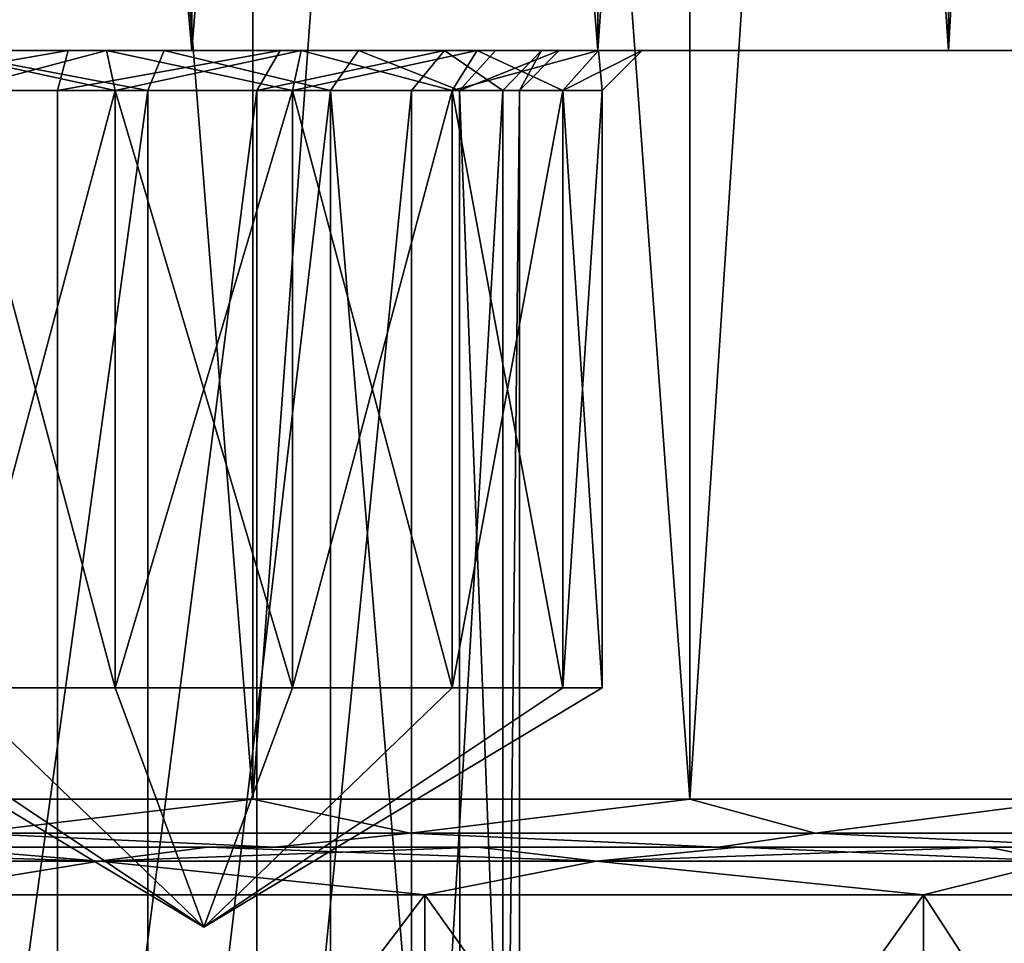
# Model space of a CAD drawing. Header units: millimetres. Extents: x -198 to 325, y 0 to 239.
# Tile 247 of 256: x 307.84 to 314.02, y 4.4 to 10.19. Entities that reach past the tile are written whole.
import ezdxf

# ---------------------------------------------------------------- set-up
doc = ezdxf.new("R2010")
doc.units = ezdxf.units.MM
doc.header["$LTSCALE"] = 65.185185
for name, color, linetype in [('2037', 7, 'CONTINUOUS'), ('2039', 7, 'CONTINUOUS'), ('2051', 7, 'CONTINUOUS'), ('2052', 7, 'CONTINUOUS'), ('2055', 7, 'CONTINUOUS'), ('2056', 7, 'CONTINUOUS'), ('2057', 7, 'CONTINUOUS'), ('2058', 7, 'CONTINUOUS'), ('2059', 7, 'CONTINUOUS'), ('2060', 7, 'CONTINUOUS'), ('2071', 7, 'CONTINUOUS'), ('2072', 7, 'CONTINUOUS'), ('2073', 7, 'CONTINUOUS'), ('2076', 7, 'CONTINUOUS'), ('2078', 7, 'CONTINUOUS'), ('2079', 7, 'CONTINUOUS'), ('2080', 7, 'CONTINUOUS'), ('2081', 7, 'CONTINUOUS'), ('2082', 7, 'CONTINUOUS'), ('2083', 7, 'CONTINUOUS'), ('2086', 7, 'CONTINUOUS'), ('2087', 7, 'CONTINUOUS')]:
    doc.layers.add(name, color=color, linetype=linetype)

msp = doc.modelspace()

# ---------------------------------------------------------------- linework, layer by layer
at = {"layer": '2037', "color": 7, "linetype": 'CONTINUOUS'}
for points in [[(286.0833, 5, -20.4061), (300, 5, -20.7996), (312.3502, 5, -21.3904), (286.0833, 5, -20.4061)], [(287.6499, 5, -21.3904), (286.0833, 5, -20.4061), (312.3502, 5, -21.3904), (287.6499, 5, -21.3904)], [(313.9167, 5, 20.4061), (300, 5, 20.7996), (287.6498, 5, 21.3904), (313.9167, 5, 20.4061)], [(312.3501, 5, 21.3904), (313.9167, 5, 20.4061), (287.6498, 5, 21.3904), (312.3501, 5, 21.3904)], [(289.2807, 5, 22.2527), (312.3501, 5, 21.3904), (287.6498, 5, 21.3904), (289.2807, 5, 22.2527)], [(289.2808, 5, -22.2527), (287.6499, 5, -21.3904), (310.7193, 5, -22.2527), (289.2808, 5, -22.2527)], [(310.7193, 5, -22.2527), (287.6499, 5, -21.3904), (312.3502, 5, -21.3904), (310.7193, 5, -22.2527)], [(310.7192, 5, 22.2527), (312.3501, 5, 21.3904), (289.2807, 5, 22.2527), (310.7192, 5, 22.2527)], [(290.9762, 5, 22.9923), (310.7192, 5, 22.2527), (289.2807, 5, 22.2527), (290.9762, 5, 22.9923)], [(290.9762, 5, -22.9923), (289.2808, 5, -22.2527), (309.0238, 5, -22.9923), (290.9762, 5, -22.9923)], [(309.0238, 5, -22.9923), (289.2808, 5, -22.2527), (310.7193, 5, -22.2527), (309.0238, 5, -22.9923)], [(309.0238, 5, 22.9923), (310.7192, 5, 22.2527), (290.9762, 5, 22.9923), (309.0238, 5, 22.9923)], [(292.7179, 5, 23.6021), (309.0238, 5, 22.9923), (290.9762, 5, 22.9923), (292.7179, 5, 23.6021)], [(307.2821, 5, -23.6021), (290.9762, 5, -22.9923), (309.0238, 5, -22.9923), (307.2821, 5, -23.6021)], [(307.2821, 5, 23.6021), (309.0238, 5, 22.9923), (292.7179, 5, 23.6021), (307.2821, 5, 23.6021)], [(300, 5, -20.7996), (303.2541, 5, -20.5435), (312.3502, 5, -21.3904), (300, 5, -20.7996)], [(303.254, 5, 20.5435), (300, 5, 20.7996), (313.9167, 5, 20.4061), (303.254, 5, 20.5435)], [(306.4279, 5, 19.7815), (303.254, 5, 20.5435), (313.9167, 5, 20.4061), (306.4279, 5, 19.7815)], [(303.2541, 5, -20.5435), (306.428, 5, -19.7815), (313.9167, 5, -20.4061), (303.2541, 5, -20.5435)], [(312.3502, 5, -21.3904), (303.2541, 5, -20.5435), (313.9167, 5, -20.4061), (312.3502, 5, -21.3904)], [(309.4436, 5, 18.5323), (306.4279, 5, 19.7815), (315.4006, 5, 19.3106), (309.4436, 5, 18.5323)], [(315.4006, 5, 19.3106), (306.4279, 5, 19.7815), (313.9167, 5, 20.4061), (315.4006, 5, 19.3106)], [(306.428, 5, -19.7815), (309.4437, 5, -18.5322), (315.4006, 5, -19.3106), (306.428, 5, -19.7815)], [(313.9167, 5, -20.4061), (306.428, 5, -19.7815), (315.4006, 5, -19.3106), (313.9167, 5, -20.4061)], [(312.2268, 5, 16.8266), (309.4436, 5, 18.5323), (316.803, 5, 18.1036), (312.2268, 5, 16.8266)], [(316.803, 5, 18.1036), (309.4436, 5, 18.5323), (315.4006, 5, 19.3106), (316.803, 5, 18.1036)], [(309.4437, 5, -18.5322), (312.2269, 5, -16.8266), (316.803, 5, -18.1036), (309.4437, 5, -18.5322)], [(315.4006, 5, -19.3106), (309.4437, 5, -18.5322), (316.803, 5, -18.1036), (315.4006, 5, -19.3106)], [(314.7089, 5, 14.7065), (312.2268, 5, 16.8266), (319.3138, 5, 15.3966), (314.7089, 5, 14.7065)], [(319.3138, 5, 15.3966), (312.2268, 5, 16.8266), (318.107, 5, 16.7993), (319.3138, 5, 15.3966)], [(318.107, 5, 16.7993), (312.2268, 5, 16.8266), (316.803, 5, 18.1036), (318.107, 5, 16.7993)], [(312.2269, 5, -16.8266), (314.709, 5, -14.7064), (318.1071, 5, -16.7992), (312.2269, 5, -16.8266)], [(316.803, 5, -18.1036), (312.2269, 5, -16.8266), (318.1071, 5, -16.7992), (316.803, 5, -18.1036)]]:
    msp.add_3dface(points, dxfattribs=at)
at = {"layer": '2039', "color": 7, "linetype": 'CONTINUOUS'}
for points in [[(313.6726, 10, 11.475), (315.4576, 10, 8.9264), (286.3274, 10, 11.475), (313.6726, 10, 11.475)], [(286.3274, 10, 11.475), (315.4576, 10, 8.9264), (306.679, 10, 9.2378), (286.3274, 10, 11.475)], [(288.5277, 10, 13.6747), (313.6726, 10, 11.475), (286.3274, 10, 11.475), (288.5277, 10, 13.6747)], [(291.0764, 10, -15.4589), (288.5277, 10, -13.6747), (308.9236, 10, -15.4589), (291.0764, 10, -15.4589)], [(308.9236, 10, -15.4589), (288.5277, 10, -13.6747), (311.4723, 10, -13.6747), (308.9236, 10, -15.4589)], [(311.4723, 10, -13.6747), (288.5277, 10, -13.6747), (290.389, 10, -12.681), (311.4723, 10, -13.6747)], [(311.4723, 10, 13.6747), (313.6726, 10, 11.475), (288.5277, 10, 13.6747), (311.4723, 10, 13.6747)], [(291.0764, 10, 15.4589), (311.4723, 10, 13.6747), (288.5277, 10, 13.6747), (291.0764, 10, 15.4589)], [(291.611, 10, -12.681), (311.4723, 10, -13.6747), (290.389, 10, -12.681), (291.611, 10, -12.681)], [(306.104, 10, -16.7734), (291.0764, 10, -15.4589), (308.9236, 10, -15.4589), (306.104, 10, -16.7734)], [(308.9236, 10, 15.4589), (311.4723, 10, 13.6747), (291.0764, 10, 15.4589), (308.9236, 10, 15.4589)], [(293.896, 10, 16.7734), (308.9236, 10, 15.4589), (291.0764, 10, 15.4589), (293.896, 10, 16.7734)], [(308.389, 10, -12.681), (311.4723, 10, -13.6747), (291.611, 10, -12.681), (308.389, 10, -12.681)], [(292.7153, 10, -12.1494), (308.389, 10, -12.681), (291.611, 10, -12.681), (292.7153, 10, -12.1494)], [(307.2847, 10, -12.1494), (308.389, 10, -12.681), (292.7153, 10, -12.1494), (307.2847, 10, -12.1494)], [(293.321, 10, 0.7622), (317.85, 10), (299.5003, 10, 0.2249), (293.321, 10, 0.7622)], [(317.85, 10), (293.321, 10, 0.7622), (307.321, 10, 0.7622), (317.85, 10)], [(306.104, 10, 16.7734), (308.9236, 10, 15.4589), (293.896, 10, 16.7734), (306.104, 10, 16.7734)], [(299.5003, 10, 0.2249), (317.85, 10), (301.0602, 10, 0.1361), (299.5003, 10, 0.2249)], [(301.0602, 10, 0.1361), (317.85, 10), (302.5192, 10, -0.4315), (301.0602, 10, 0.1361)], [(317.85, 10), (317.5786, 10, -3.1006), (302.5192, 10, -0.4315), (317.85, 10)], [(302.5192, 10, -0.4315), (317.5786, 10, -3.1006), (303.7314, 10, -1.4221), (302.5192, 10, -0.4315)], [(303.7314, 10, -1.4221), (317.5786, 10, -3.1006), (304.5765, 10, -2.7362), (303.7314, 10, -1.4221)], [(316.7729, 10, -6.1064), (309.611, 10, -7.319), (304.3189, 10, -7.2694), (316.7729, 10, -6.1064)], [(316.7729, 10, -6.1064), (304.3189, 10, -7.2694), (304.8855, 10, -5.8127), (316.7729, 10, -6.1064)], [(308.389, 10, -7.319), (307.2847, 10, -7.8506), (304.3189, 10, -7.2694), (308.389, 10, -7.319)], [(309.611, 10, -7.319), (308.389, 10, -7.319), (304.3189, 10, -7.2694), (309.611, 10, -7.319)], [(304.5765, 10, -2.7362), (317.5786, 10, -3.1006), (304.9745, 10, -4.2494), (304.5765, 10, -2.7362)], [(304.9745, 10, -4.2494), (316.7729, 10, -6.1064), (304.8855, 10, -5.8127), (304.9745, 10, -4.2494)], [(317.5786, 10, -3.1006), (316.7729, 10, -6.1064), (304.9745, 10, -4.2494), (317.5786, 10, -3.1006)], [(306.679, 10, 9.2378), (315.4576, 10, 8.9264), (308.1488, 10, 9.0914), (306.679, 10, 9.2378)], [(308.7497, 10, 1.1272), (317.85, 10), (307.321, 10, 0.7622), (308.7497, 10, 1.1272)], [(315.4576, 10, 8.9264), (309.4786, 10, 8.4524), (308.1488, 10, 9.0914), (315.4576, 10, 8.9264)], [(309.611, 10, -12.681), (311.4723, 10, -13.6747), (308.389, 10, -12.681), (309.611, 10, -12.681)], [(309.9701, 10, 1.9603), (317.85, 10), (308.7497, 10, 1.1272), (309.9701, 10, 1.9603)], [(315.4576, 10, 8.9264), (316.7729, 10, 6.1064), (309.4786, 10, 8.4524), (315.4576, 10, 8.9264)], [(309.4786, 10, 8.4524), (316.7729, 10, 6.1064), (310.5094, 10, 7.3966), (309.4786, 10, 8.4524)], [(310.7153, 10, -12.1494), (311.4723, 10, -13.6747), (309.611, 10, -12.681), (310.7153, 10, -12.1494)], [(316.7729, 10, -6.1064), (315.4576, 10, -8.9264), (309.611, 10, -7.319), (316.7729, 10, -6.1064)], [(309.611, 10, -7.319), (315.4576, 10, -8.9264), (310.7153, 10, -7.8506), (309.611, 10, -7.319)], [(317.5786, 10, 3.1006), (317.85, 10), (309.9701, 10, 1.9603), (317.5786, 10, 3.1006)], [(310.8298, 10, 3.1577), (317.5786, 10, 3.1006), (309.9701, 10, 1.9603), (310.8298, 10, 3.1577)], [(310.5094, 10, 7.3966), (316.7729, 10, 6.1064), (311.118, 10, 6.0508), (310.5094, 10, 7.3966)], [(313.6726, 10, -11.475), (311.4723, 10, -13.6747), (310.7153, 10, -12.1494), (313.6726, 10, -11.475)], [(311.4771, 10, -11.1933), (313.6726, 10, -11.475), (310.7153, 10, -12.1494), (311.4771, 10, -11.1933)], [(310.7153, 10, -7.8506), (315.4576, 10, -8.9264), (311.4771, 10, -8.8067), (310.7153, 10, -7.8506)], [(311.229, 10, 4.5804), (317.5786, 10, 3.1006), (310.8298, 10, 3.1577), (311.229, 10, 4.5804)], [(316.7729, 10, 6.1064), (317.5786, 10, 3.1006), (311.118, 10, 6.0508), (316.7729, 10, 6.1064)], [(311.118, 10, 6.0508), (317.5786, 10, 3.1006), (311.229, 10, 4.5804), (311.118, 10, 6.0508)], [(311.75, 10, -10), (313.6726, 10, -11.475), (311.4771, 10, -11.1933), (311.75, 10, -10)], [(315.4576, 10, -8.9264), (311.75, 10, -10), (311.4771, 10, -8.8067), (315.4576, 10, -8.9264)], [(315.4576, 10, -8.9264), (313.6726, 10, -11.475), (311.75, 10, -10), (315.4576, 10, -8.9264)]]:
    msp.add_3dface(points, dxfattribs=at)
at = {"layer": '2051', "color": 7, "linetype": 'CONTINUOUS'}
for points in [[(308.0816, 0, 8.8506), (306.6976, 0, 8.9882), (306.6988, 9.75, 8.9886), (308.0816, 0, 8.8506)], [(308.0812, 9.75, 8.8511), (308.0816, 0, 8.8506), (306.6988, 9.75, 8.9886), (308.0812, 9.75, 8.8511)], [(309.3328, 9.75, 8.2493), (308.0816, 0, 8.8506), (308.0812, 9.75, 8.8511), (309.3328, 9.75, 8.2493)], [(309.3328, 0, 8.2493), (308.0816, 0, 8.8506), (309.3328, 9.75, 8.2493), (309.3328, 0, 8.2493)]]:
    msp.add_3dface(points, dxfattribs=at)
at = {"layer": '2052', "color": 7, "linetype": 'CONTINUOUS'}
for points in [[(307.3012, 9.75, 1.0114), (307.3024, 0, 1.0118), (308.6474, 9.75, 1.355), (307.3012, 9.75, 1.0114)], [(307.3024, 0, 1.0118), (308.6476, 0, 1.3551), (308.6474, 9.75, 1.355), (307.3024, 0, 1.0118)], [(308.6474, 9.75, 1.355), (308.6476, 0, 1.3551), (309.7948, 9.75, 2.1383), (308.6474, 9.75, 1.355)], [(308.6476, 0, 1.3551), (309.794, 0, 2.138), (309.7948, 9.75, 2.1383), (308.6476, 0, 1.3551)], [(310.3027, 0, 7.256), (309.3328, 0, 8.2493), (310.3033, 9.75, 7.2557), (310.3027, 0, 7.256)], [(309.3328, 0, 8.2493), (309.3328, 9.75, 8.2493), (310.3033, 9.75, 7.2557), (309.3328, 0, 8.2493)], [(309.794, 0, 2.138), (310.6051, 0, 3.2678), (309.7948, 9.75, 2.1383), (309.794, 0, 2.138)], [(309.7948, 9.75, 2.1383), (310.6051, 0, 3.2678), (310.605, 9.75, 3.2669), (309.7948, 9.75, 2.1383)], [(310.8755, 0, 5.9886), (310.3027, 0, 7.256), (310.8756, 9.75, 5.9899), (310.8755, 0, 5.9886)], [(310.8756, 9.75, 5.9899), (310.3027, 0, 7.256), (310.3033, 9.75, 7.2557), (310.8756, 9.75, 5.9899)], [(310.6051, 0, 3.2678), (310.9804, 0, 4.6044), (310.605, 9.75, 3.2669), (310.6051, 0, 3.2678)], [(310.605, 9.75, 3.2669), (310.9804, 0, 4.6044), (310.9804, 9.75, 4.6045), (310.605, 9.75, 3.2669)], [(310.9804, 0, 4.6044), (310.8755, 0, 5.9886), (310.9804, 9.75, 4.6045), (310.9804, 0, 4.6044)], [(310.9804, 9.75, 4.6045), (310.8755, 0, 5.9886), (310.8756, 9.75, 5.9899), (310.9804, 9.75, 4.6045)]]:
    msp.add_3dface(points, dxfattribs=at)
at = {"layer": '2055', "color": 7, "linetype": 'CONTINUOUS'}
for points in [[(306.5, 6, -10), (309, 4.4978, -10), (306.7476, 6, -11.0847), (306.5, 6, -10)], [(306.7476, 6, -11.0847), (309, 4.4978, -10), (307.4413, 6, -11.9546), (306.7476, 6, -11.0847)], [(307.4413, 6, -11.9546), (309, 4.4978, -10), (308.4437, 6, -12.4373), (307.4413, 6, -11.9546)], [(308.4437, 6, -12.4373), (309, 4.4978, -10), (309.5563, 6, -12.4373), (308.4437, 6, -12.4373)], [(309.5563, 6, -12.4373), (309, 4.4978, -10), (310.5587, 6, -11.9546), (309.5563, 6, -12.4373)], [(310.5587, 6, -11.9546), (309, 4.4978, -10), (311.2524, 6, -11.0847), (310.5587, 6, -11.9546)], [(311.2524, 6, -11.0847), (309, 4.4978, -10), (311.5, 6, -10), (311.2524, 6, -11.0847)]]:
    msp.add_3dface(points, dxfattribs=at)
at = {"layer": '2056', "color": 7, "linetype": 'CONTINUOUS'}
for points in [[(307.4413, 6, -11.9546), (308.4437, 6, -12.4373), (307.4413, 9.75, -11.9546), (307.4413, 6, -11.9546)], [(307.4413, 9.75, -11.9546), (308.4437, 6, -12.4373), (308.4437, 9.75, -12.4373), (307.4413, 9.75, -11.9546)], [(308.4437, 6, -12.4373), (309.5563, 6, -12.4373), (308.4437, 9.75, -12.4373), (308.4437, 6, -12.4373)], [(308.4437, 9.75, -12.4373), (309.5563, 6, -12.4373), (309.5563, 9.75, -12.4373), (308.4437, 9.75, -12.4373)], [(309.5563, 6, -12.4373), (310.5587, 6, -11.9546), (309.5563, 9.75, -12.4373), (309.5563, 6, -12.4373)], [(309.5563, 9.75, -12.4373), (310.5587, 6, -11.9546), (310.5587, 9.75, -11.9546), (309.5563, 9.75, -12.4373)], [(310.5587, 6, -11.9546), (311.2524, 6, -11.0847), (310.5587, 9.75, -11.9546), (310.5587, 6, -11.9546)], [(310.5587, 9.75, -11.9546), (311.2524, 6, -11.0847), (311.2524, 9.75, -11.0847), (310.5587, 9.75, -11.9546)], [(311.2524, 6, -11.0847), (311.5, 6, -10), (311.2524, 9.75, -11.0847), (311.2524, 6, -11.0847)], [(311.2524, 9.75, -11.0847), (311.5, 6, -10), (311.5, 9.75, -10), (311.2524, 9.75, -11.0847)]]:
    msp.add_3dface(points, dxfattribs=at)
at = {"layer": '2057', "color": 7, "linetype": 'CONTINUOUS'}
for points in [[(308.389, 10, -12.681), (307.2847, 10, -12.1494), (308.4437, 9.75, -12.4373), (308.389, 10, -12.681)], [(307.2847, 10, -12.1494), (307.4413, 9.75, -11.9546), (308.4437, 9.75, -12.4373), (307.2847, 10, -12.1494)], [(309.611, 10, -12.681), (308.389, 10, -12.681), (309.5563, 9.75, -12.4373), (309.611, 10, -12.681)], [(308.389, 10, -12.681), (308.4437, 9.75, -12.4373), (309.5563, 9.75, -12.4373), (308.389, 10, -12.681)], [(309.611, 10, -12.681), (309.5563, 9.75, -12.4373), (310.5587, 9.75, -11.9546), (309.611, 10, -12.681)], [(310.7153, 10, -12.1494), (309.611, 10, -12.681), (310.5587, 9.75, -11.9546), (310.7153, 10, -12.1494)], [(310.7153, 10, -12.1494), (310.5587, 9.75, -11.9546), (311.2524, 9.75, -11.0847), (310.7153, 10, -12.1494)], [(311.4771, 10, -11.1933), (310.7153, 10, -12.1494), (311.2524, 9.75, -11.0847), (311.4771, 10, -11.1933)], [(311.4771, 10, -11.1933), (311.2524, 9.75, -11.0847), (311.5, 9.75, -10), (311.4771, 10, -11.1933)], [(311.75, 10, -10), (311.4771, 10, -11.1933), (311.5, 9.75, -10), (311.75, 10, -10)]]:
    msp.add_3dface(points, dxfattribs=at)
at = {"layer": '2058', "color": 7, "linetype": 'CONTINUOUS'}
for points in [[(309, 4.4978, -10), (306.5, 6, -10), (306.7476, 6, -8.9153), (309, 4.4978, -10)], [(307.4413, 6, -8.0454), (309, 4.4978, -10), (306.7476, 6, -8.9153), (307.4413, 6, -8.0454)], [(308.4437, 6, -7.5627), (309, 4.4978, -10), (307.4413, 6, -8.0454), (308.4437, 6, -7.5627)], [(309.5563, 6, -7.5627), (309, 4.4978, -10), (308.4437, 6, -7.5627), (309.5563, 6, -7.5627)], [(311.5, 6, -10), (309, 4.4978, -10), (311.2524, 6, -8.9153), (311.5, 6, -10)], [(311.2524, 6, -8.9153), (309, 4.4978, -10), (310.5587, 6, -8.0454), (311.2524, 6, -8.9153)], [(310.5587, 6, -8.0454), (309, 4.4978, -10), (309.5563, 6, -7.5627), (310.5587, 6, -8.0454)]]:
    msp.add_3dface(points, dxfattribs=at)
at = {"layer": '2059', "color": 7, "linetype": 'CONTINUOUS'}
for points in [[(308.4437, 6, -7.5627), (307.4413, 6, -8.0454), (308.4437, 9.75, -7.5627), (308.4437, 6, -7.5627)], [(308.4437, 9.75, -7.5627), (307.4413, 6, -8.0454), (307.4413, 9.75, -8.0454), (308.4437, 9.75, -7.5627)], [(309.5563, 6, -7.5627), (308.4437, 6, -7.5627), (309.5563, 9.75, -7.5627), (309.5563, 6, -7.5627)], [(309.5563, 9.75, -7.5627), (308.4437, 6, -7.5627), (308.4437, 9.75, -7.5627), (309.5563, 9.75, -7.5627)], [(310.5587, 6, -8.0454), (309.5563, 6, -7.5627), (310.5587, 9.75, -8.0454), (310.5587, 6, -8.0454)], [(310.5587, 9.75, -8.0454), (309.5563, 6, -7.5627), (309.5563, 9.75, -7.5627), (310.5587, 9.75, -8.0454)], [(311.2524, 6, -8.9153), (310.5587, 6, -8.0454), (311.2524, 9.75, -8.9153), (311.2524, 6, -8.9153)], [(311.2524, 9.75, -8.9153), (310.5587, 6, -8.0454), (310.5587, 9.75, -8.0454), (311.2524, 9.75, -8.9153)], [(311.5, 9.75, -10), (311.5, 6, -10), (311.2524, 6, -8.9153), (311.5, 9.75, -10)], [(311.5, 9.75, -10), (311.2524, 6, -8.9153), (311.2524, 9.75, -8.9153), (311.5, 9.75, -10)]]:
    msp.add_3dface(points, dxfattribs=at)
at = {"layer": '2060', "color": 7, "linetype": 'CONTINUOUS'}
for points in [[(307.2847, 10, -7.8506), (308.389, 10, -7.319), (307.4413, 9.75, -8.0454), (307.2847, 10, -7.8506)], [(308.389, 10, -7.319), (308.4437, 9.75, -7.5627), (307.4413, 9.75, -8.0454), (308.389, 10, -7.319)], [(308.389, 10, -7.319), (309.611, 10, -7.319), (308.4437, 9.75, -7.5627), (308.389, 10, -7.319)], [(309.611, 10, -7.319), (309.5563, 9.75, -7.5627), (308.4437, 9.75, -7.5627), (309.611, 10, -7.319)], [(309.611, 10, -7.319), (310.7153, 10, -7.8506), (309.5563, 9.75, -7.5627), (309.611, 10, -7.319)], [(310.7153, 10, -7.8506), (310.5587, 9.75, -8.0454), (309.5563, 9.75, -7.5627), (310.7153, 10, -7.8506)], [(310.7153, 10, -7.8506), (311.4771, 10, -8.8067), (310.5587, 9.75, -8.0454), (310.7153, 10, -7.8506)], [(311.4771, 10, -8.8067), (311.2524, 9.75, -8.9153), (310.5587, 9.75, -8.0454), (311.4771, 10, -8.8067)], [(311.4771, 10, -8.8067), (311.75, 10, -10), (311.2524, 9.75, -8.9153), (311.4771, 10, -8.8067)], [(311.75, 10, -10), (311.5, 9.75, -10), (311.2524, 9.75, -8.9153), (311.75, 10, -10)]]:
    msp.add_3dface(points, dxfattribs=at)
at = {"layer": '2071', "color": 7, "linetype": 'CONTINUOUS'}
for points in [[(307.321, 10, 0.7622), (307.3012, 9.75, 1.0114), (308.6474, 9.75, 1.355), (307.321, 10, 0.7622)], [(308.7497, 10, 1.1272), (307.321, 10, 0.7622), (308.6474, 9.75, 1.355), (308.7497, 10, 1.1272)], [(308.7497, 10, 1.1272), (308.6474, 9.75, 1.355), (309.7948, 9.75, 2.1383), (308.7497, 10, 1.1272)], [(309.9701, 10, 1.9603), (308.7497, 10, 1.1272), (309.7948, 9.75, 2.1383), (309.9701, 10, 1.9603)], [(309.4786, 10, 8.4524), (310.5094, 10, 7.3966), (309.3328, 9.75, 8.2493), (309.4786, 10, 8.4524)], [(309.3328, 9.75, 8.2493), (310.5094, 10, 7.3966), (310.3033, 9.75, 7.2557), (309.3328, 9.75, 8.2493)], [(309.9701, 10, 1.9603), (309.7948, 9.75, 2.1383), (310.605, 9.75, 3.2669), (309.9701, 10, 1.9603)], [(310.8298, 10, 3.1577), (309.9701, 10, 1.9603), (310.605, 9.75, 3.2669), (310.8298, 10, 3.1577)], [(310.5094, 10, 7.3966), (310.8756, 9.75, 5.9899), (310.3033, 9.75, 7.2557), (310.5094, 10, 7.3966)], [(310.5094, 10, 7.3966), (311.118, 10, 6.0508), (310.8756, 9.75, 5.9899), (310.5094, 10, 7.3966)], [(311.229, 10, 4.5804), (310.8298, 10, 3.1577), (310.605, 9.75, 3.2669), (311.229, 10, 4.5804)], [(311.229, 10, 4.5804), (310.605, 9.75, 3.2669), (310.9804, 9.75, 4.6045), (311.229, 10, 4.5804)], [(311.118, 10, 6.0508), (310.9804, 9.75, 4.6045), (310.8756, 9.75, 5.9899), (311.118, 10, 6.0508)], [(311.118, 10, 6.0508), (311.229, 10, 4.5804), (310.9804, 9.75, 4.6045), (311.118, 10, 6.0508)]]:
    msp.add_3dface(points, dxfattribs=at)
at = {"layer": '2072', "color": 7, "linetype": 'CONTINUOUS'}
for points in [[(306.679, 10, 9.2378), (308.1488, 10, 9.0914), (306.6988, 9.75, 8.9886), (306.679, 10, 9.2378)], [(308.1488, 10, 9.0914), (308.0812, 9.75, 8.8511), (306.6988, 9.75, 8.9886), (308.1488, 10, 9.0914)], [(308.1488, 10, 9.0914), (309.4786, 10, 8.4524), (308.0812, 9.75, 8.8511), (308.1488, 10, 9.0914)], [(309.4786, 10, 8.4524), (309.3328, 9.75, 8.2493), (308.0812, 9.75, 8.8511), (309.4786, 10, 8.4524)]]:
    msp.add_3dface(points, dxfattribs=at)
at = {"layer": '2073', "color": 7, "linetype": 'CONTINUOUS'}
for points in [[(306.104, 10, -16.7734), (308.9236, 10, -15.4589), (306.104, 42, -16.7734), (306.104, 10, -16.7734)], [(306.104, 42, -16.7734), (308.9236, 10, -15.4589), (308.9236, 42, -15.4589), (306.104, 42, -16.7734)], [(308.9236, 10, -15.4589), (311.4723, 10, -13.6747), (308.9236, 42, -15.4589), (308.9236, 10, -15.4589)], [(308.9236, 42, -15.4589), (311.4723, 10, -13.6747), (311.4723, 42, -13.6747), (308.9236, 42, -15.4589)], [(311.4723, 10, -13.6747), (313.6726, 10, -11.475), (311.4723, 42, -13.6747), (311.4723, 10, -13.6747)], [(311.4723, 42, -13.6747), (313.6726, 10, -11.475), (313.6726, 42, -11.475), (311.4723, 42, -13.6747)], [(313.6726, 10, -11.475), (315.4576, 10, -8.9264), (313.6726, 42, -11.475), (313.6726, 10, -11.475)], [(313.6726, 42, -11.475), (315.4576, 10, -8.9264), (315.4576, 42, -8.9264), (313.6726, 42, -11.475)]]:
    msp.add_3dface(points, dxfattribs=at)
at = {"layer": '2076', "color": 7, "linetype": 'CONTINUOUS'}
for points in [[(308.9236, 10, 15.4589), (306.104, 10, 16.7734), (308.9236, 42, 15.4589), (308.9236, 10, 15.4589)], [(306.104, 10, 16.7734), (306.104, 42, 16.7734), (308.9236, 42, 15.4589), (306.104, 10, 16.7734)], [(311.4723, 10, 13.6747), (308.9236, 10, 15.4589), (311.4723, 42, 13.6747), (311.4723, 10, 13.6747)], [(308.9236, 10, 15.4589), (308.9236, 42, 15.4589), (311.4723, 42, 13.6747), (308.9236, 10, 15.4589)], [(313.6726, 10, 11.475), (311.4723, 10, 13.6747), (313.6726, 42, 11.475), (313.6726, 10, 11.475)], [(311.4723, 10, 13.6747), (311.4723, 42, 13.6747), (313.6726, 42, 11.475), (311.4723, 10, 13.6747)], [(315.4576, 10, 8.9264), (313.6726, 10, 11.475), (315.4576, 42, 8.9264), (315.4576, 10, 8.9264)], [(313.6726, 10, 11.475), (313.6726, 42, 11.475), (315.4576, 42, 8.9264), (313.6726, 10, 11.475)]]:
    msp.add_3dface(points, dxfattribs=at)
at = {"layer": '2078', "color": 7, "linetype": 'CONTINUOUS'}
for points in [[(306.3349, 42.7, -19.4967), (309.3068, 42.7, -18.2656), (306.3349, 5.3, -19.4967), (306.3349, 42.7, -19.4967)], [(306.3349, 5.3, -19.4967), (309.3068, 42.7, -18.2656), (309.3068, 5.3, -18.2656), (306.3349, 5.3, -19.4967)], [(309.3068, 42.7, -18.2656), (312.0496, 42.7, -16.5848), (309.3068, 5.3, -18.2656), (309.3068, 42.7, -18.2656)], [(309.3068, 5.3, -18.2656), (312.0496, 42.7, -16.5848), (312.0496, 5.3, -16.5848), (309.3068, 5.3, -18.2656)], [(312.0496, 42.7, -16.5848), (314.4957, 42.7, -14.4957), (312.0496, 5.3, -16.5848), (312.0496, 42.7, -16.5848)], [(312.0496, 5.3, -16.5848), (314.4957, 42.7, -14.4957), (314.4957, 5.3, -14.4957), (312.0496, 5.3, -16.5848)]]:
    msp.add_3dface(points, dxfattribs=at)
at = {"layer": '2079', "color": 7, "linetype": 'CONTINUOUS'}
for points in [[(309.3068, 42.7, 18.2656), (306.3349, 42.7, 19.4967), (309.3068, 5.3, 18.2656), (309.3068, 42.7, 18.2656)], [(309.3068, 5.3, 18.2656), (306.3349, 42.7, 19.4967), (306.3349, 5.3, 19.4967), (309.3068, 5.3, 18.2656)], [(312.0496, 42.7, 16.5848), (309.3068, 42.7, 18.2656), (312.0496, 5.3, 16.5848), (312.0496, 42.7, 16.5848)], [(312.0496, 5.3, 16.5848), (309.3068, 42.7, 18.2656), (309.3068, 5.3, 18.2656), (312.0496, 5.3, 16.5848)], [(314.4957, 42.7, 14.4957), (312.0496, 42.7, 16.5848), (314.4957, 5.3, 14.4957), (314.4957, 42.7, 14.4957)], [(314.4957, 5.3, 14.4957), (312.0496, 42.7, 16.5848), (312.0496, 5.3, 16.5848), (314.4957, 5.3, 14.4957)]]:
    msp.add_3dface(points, dxfattribs=at)
at = {"layer": '2080', "color": 7, "linetype": 'CONTINUOUS'}
for points in [[(307.0433, 4.7, -23.9873), (310.3854, 4.7, -22.7408), (307.0433, 0.3, -23.9873), (307.0433, 4.7, -23.9873)], [(307.0433, 0.3, -23.9873), (310.3854, 4.7, -22.7408), (310.3854, 0.3, -22.7408), (307.0433, 0.3, -23.9873)], [(310.3854, 4.7, -22.7408), (313.516, 4.7, -21.0313), (310.3854, 0.3, -22.7408), (310.3854, 4.7, -22.7408)], [(310.3854, 0.3, -22.7408), (313.516, 4.7, -21.0313), (313.516, 0.3, -21.0313), (310.3854, 0.3, -22.7408)], [(313.516, 4.7, -21.0313), (316.3715, 4.7, -18.8937), (313.516, 0.3, -21.0313), (313.516, 4.7, -21.0313)], [(313.516, 0.3, -21.0313), (316.3715, 4.7, -18.8937), (316.3715, 0.3, -18.8937), (313.516, 0.3, -21.0313)]]:
    msp.add_3dface(points, dxfattribs=at)
at = {"layer": '2081', "color": 7, "linetype": 'CONTINUOUS'}
for points in [[(310.3854, 4.7, 22.7408), (307.0433, 4.7, 23.9873), (310.3854, 0.3, 22.7408), (310.3854, 4.7, 22.7408)], [(310.3854, 0.3, 22.7408), (307.0433, 4.7, 23.9873), (307.0433, 0.3, 23.9873), (310.3854, 0.3, 22.7408)], [(313.516, 4.7, 21.0313), (310.3854, 4.7, 22.7408), (313.516, 0.3, 21.0313), (313.516, 4.7, 21.0313)], [(313.516, 0.3, 21.0313), (310.3854, 4.7, 22.7408), (310.3854, 0.3, 22.7408), (313.516, 0.3, 21.0313)], [(316.3715, 4.7, 18.8937), (313.516, 4.7, 21.0313), (316.3715, 0.3, 18.8937), (316.3715, 4.7, 18.8937)], [(316.3715, 0.3, 18.8937), (313.516, 4.7, 21.0313), (313.516, 0.3, 21.0313), (316.3715, 0.3, 18.8937)]]:
    msp.add_3dface(points, dxfattribs=at)
at = {"layer": '2082', "color": 7, "linetype": 'CONTINUOUS'}
for points in [[(308.3426, 4.9121, 23.4737), (305.496, 5, 24.0804), (305.0685, 4.9121, 24.3911), (308.3426, 4.9121, 23.4737)], [(307.2821, 5, 23.6021), (305.496, 5, 24.0804), (308.3426, 4.9121, 23.4737), (307.2821, 5, 23.6021)], [(309.0238, 5, 22.9923), (307.2821, 5, 23.6021), (308.3426, 4.9121, 23.4737), (309.0238, 5, 22.9923)], [(311.4612, 4.9121, 22.1191), (309.0238, 5, 22.9923), (308.3426, 4.9121, 23.4737), (311.4612, 4.9121, 22.1191)], [(310.7192, 5, 22.2527), (309.0238, 5, 22.9923), (311.4612, 4.9121, 22.1191), (310.7192, 5, 22.2527)], [(312.3501, 5, 21.3904), (310.7192, 5, 22.2527), (311.4612, 4.9121, 22.1191), (312.3501, 5, 21.3904)], [(314.3663, 4.9121, 20.3525), (312.3501, 5, 21.3904), (311.4612, 4.9121, 22.1191), (314.3663, 4.9121, 20.3525)], [(313.9167, 5, 20.4061), (312.3501, 5, 21.3904), (314.3663, 4.9121, 20.3525), (313.9167, 5, 20.4061)], [(315.4006, 5, 19.3106), (313.9167, 5, 20.4061), (314.3663, 4.9121, 20.3525), (315.4006, 5, 19.3106)], [(307.0433, 4.7, 23.9873), (308.3426, 4.9121, 23.4737), (305.0685, 4.9121, 24.3911), (307.0433, 4.7, 23.9873)], [(307.0433, 4.7, 23.9873), (310.3854, 4.7, 22.7408), (308.3426, 4.9121, 23.4737), (307.0433, 4.7, 23.9873)], [(310.3854, 4.7, 22.7408), (311.4612, 4.9121, 22.1191), (308.3426, 4.9121, 23.4737), (310.3854, 4.7, 22.7408)], [(310.3854, 4.7, 22.7408), (313.516, 4.7, 21.0313), (311.4612, 4.9121, 22.1191), (310.3854, 4.7, 22.7408)], [(313.516, 4.7, 21.0313), (314.3663, 4.9121, 20.3525), (311.4612, 4.9121, 22.1191), (313.516, 4.7, 21.0313)], [(313.516, 4.7, 21.0313), (316.3715, 4.7, 18.8937), (314.3663, 4.9121, 20.3525), (313.516, 4.7, 21.0313)]]:
    msp.add_3dface(points, dxfattribs=at)
at = {"layer": '2083', "color": 7, "linetype": 'CONTINUOUS'}
for points in [[(305.0685, 4.9121, -24.3911), (307.2821, 5, -23.6021), (308.3426, 4.9121, -23.4737), (305.0685, 4.9121, -24.3911)], [(307.2821, 5, -23.6021), (309.0238, 5, -22.9923), (308.3426, 4.9121, -23.4737), (307.2821, 5, -23.6021)], [(309.0238, 5, -22.9923), (310.7193, 5, -22.2527), (308.3426, 4.9121, -23.4737), (309.0238, 5, -22.9923)], [(308.3426, 4.9121, -23.4737), (310.7193, 5, -22.2527), (311.4612, 4.9121, -22.1191), (308.3426, 4.9121, -23.4737)], [(310.7193, 5, -22.2527), (312.3502, 5, -21.3904), (311.4612, 4.9121, -22.1191), (310.7193, 5, -22.2527)], [(312.3502, 5, -21.3904), (313.9167, 5, -20.4061), (311.4612, 4.9121, -22.1191), (312.3502, 5, -21.3904)], [(311.4612, 4.9121, -22.1191), (313.9167, 5, -20.4061), (314.3663, 4.9121, -20.3525), (311.4612, 4.9121, -22.1191)], [(313.9167, 5, -20.4061), (315.4006, 5, -19.3106), (314.3663, 4.9121, -20.3525), (313.9167, 5, -20.4061)], [(307.0433, 4.7, -23.9873), (305.0685, 4.9121, -24.3911), (308.3426, 4.9121, -23.4737), (307.0433, 4.7, -23.9873)], [(310.3854, 4.7, -22.7408), (307.0433, 4.7, -23.9873), (308.3426, 4.9121, -23.4737), (310.3854, 4.7, -22.7408)], [(310.3854, 4.7, -22.7408), (308.3426, 4.9121, -23.4737), (311.4612, 4.9121, -22.1191), (310.3854, 4.7, -22.7408)], [(313.516, 4.7, -21.0313), (310.3854, 4.7, -22.7408), (311.4612, 4.9121, -22.1191), (313.516, 4.7, -21.0313)], [(313.516, 4.7, -21.0313), (311.4612, 4.9121, -22.1191), (314.3663, 4.9121, -20.3525), (313.516, 4.7, -21.0313)], [(316.3715, 4.7, -18.8937), (313.516, 4.7, -21.0313), (314.3663, 4.9121, -20.3525), (316.3715, 4.7, -18.8937)]]:
    msp.add_3dface(points, dxfattribs=at)
at = {"layer": '2086', "color": 7, "linetype": 'CONTINUOUS'}
for points in [[(309.3068, 5.3, 18.2656), (306.3349, 5.3, 19.4967), (307.5216, 5.0879, 19.1647), (309.3068, 5.3, 18.2656)], [(309.3068, 5.3, 18.2656), (307.5216, 5.0879, 19.1647), (310.2939, 5.0879, 17.8296), (309.3068, 5.3, 18.2656)], [(312.0496, 5.3, 16.5848), (309.3068, 5.3, 18.2656), (310.2939, 5.0879, 17.8296), (312.0496, 5.3, 16.5848)], [(312.0496, 5.3, 16.5848), (310.2939, 5.0879, 17.8296), (312.8363, 5.0879, 16.0962), (312.0496, 5.3, 16.5848)], [(314.4957, 5.3, 14.4957), (312.0496, 5.3, 16.5848), (312.8363, 5.0879, 16.0962), (314.4957, 5.3, 14.4957)], [(314.4957, 5.3, 14.4957), (312.8363, 5.0879, 16.0962), (315.092, 5.0879, 14.0033), (314.4957, 5.3, 14.4957)], [(306.4279, 5, 19.7815), (309.4436, 5, 18.5323), (307.5216, 5.0879, 19.1647), (306.4279, 5, 19.7815)], [(307.5216, 5.0879, 19.1647), (309.4436, 5, 18.5323), (310.2939, 5.0879, 17.8296), (307.5216, 5.0879, 19.1647)], [(309.4436, 5, 18.5323), (312.2268, 5, 16.8266), (310.2939, 5.0879, 17.8296), (309.4436, 5, 18.5323)], [(310.2939, 5.0879, 17.8296), (312.2268, 5, 16.8266), (312.8363, 5.0879, 16.0962), (310.2939, 5.0879, 17.8296)], [(312.2268, 5, 16.8266), (314.7089, 5, 14.7065), (312.8363, 5.0879, 16.0962), (312.2268, 5, 16.8266)], [(312.8363, 5.0879, 16.0962), (314.7089, 5, 14.7065), (315.092, 5.0879, 14.0033), (312.8363, 5.0879, 16.0962)]]:
    msp.add_3dface(points, dxfattribs=at)
at = {"layer": '2087', "color": 7, "linetype": 'CONTINUOUS'}
for points in [[(306.3349, 5.3, -19.4967), (309.3068, 5.3, -18.2656), (307.5216, 5.0879, -19.1647), (306.3349, 5.3, -19.4967)], [(309.3068, 5.3, -18.2656), (310.2939, 5.0879, -17.8296), (307.5216, 5.0879, -19.1647), (309.3068, 5.3, -18.2656)], [(309.3068, 5.3, -18.2656), (312.0496, 5.3, -16.5848), (310.2939, 5.0879, -17.8296), (309.3068, 5.3, -18.2656)], [(312.0496, 5.3, -16.5848), (312.8363, 5.0879, -16.0962), (310.2939, 5.0879, -17.8296), (312.0496, 5.3, -16.5848)], [(312.0496, 5.3, -16.5848), (314.4957, 5.3, -14.4957), (312.8363, 5.0879, -16.0962), (312.0496, 5.3, -16.5848)], [(314.4957, 5.3, -14.4957), (315.092, 5.0879, -14.0033), (312.8363, 5.0879, -16.0962), (314.4957, 5.3, -14.4957)], [(309.4437, 5, -18.5322), (306.428, 5, -19.7815), (307.5216, 5.0879, -19.1647), (309.4437, 5, -18.5322)], [(310.2939, 5.0879, -17.8296), (309.4437, 5, -18.5322), (307.5216, 5.0879, -19.1647), (310.2939, 5.0879, -17.8296)], [(312.2269, 5, -16.8266), (309.4437, 5, -18.5322), (310.2939, 5.0879, -17.8296), (312.2269, 5, -16.8266)], [(312.8363, 5.0879, -16.0962), (312.2269, 5, -16.8266), (310.2939, 5.0879, -17.8296), (312.8363, 5.0879, -16.0962)], [(314.709, 5, -14.7064), (312.2269, 5, -16.8266), (312.8363, 5.0879, -16.0962), (314.709, 5, -14.7064)], [(315.092, 5.0879, -14.0033), (314.709, 5, -14.7064), (312.8363, 5.0879, -16.0962), (315.092, 5.0879, -14.0033)]]:
    msp.add_3dface(points, dxfattribs=at)

doc.saveas('drawing.dxf')
